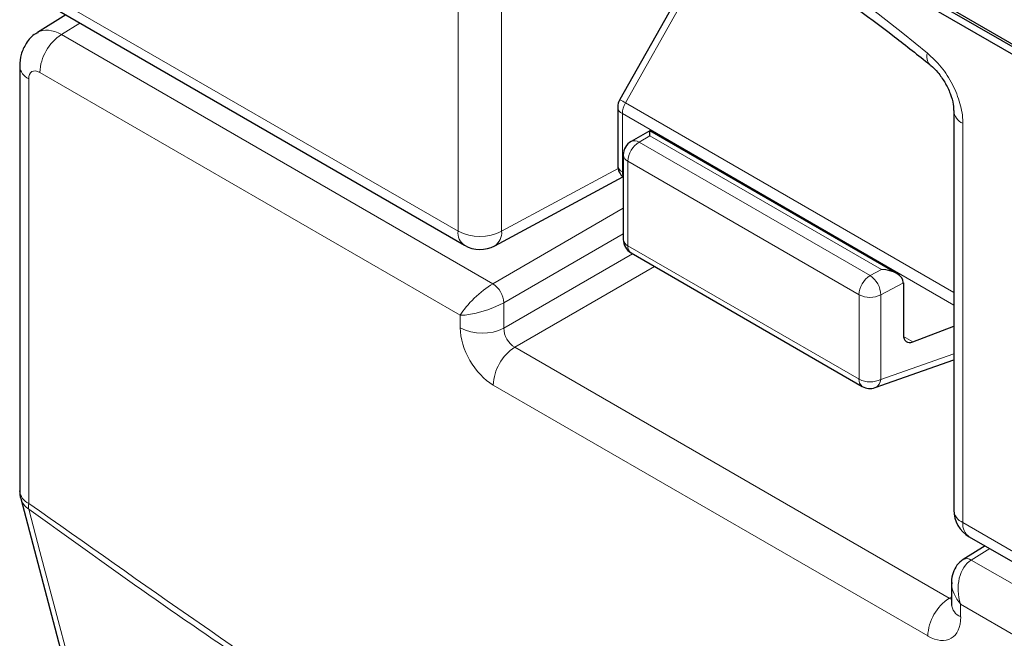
# Paper-space layout 'Blatt4' of a CAD drawing. Header units: millimetres. Extents: x 5 to 418, y 2 to 292.
# Tile 13 of 59: x 83 to 96, y 168 to 176. Entities that reach past the tile are written whole.
import ezdxf

# ---------------------------------------------------------------- set-up
doc = ezdxf.new("R2010")
doc.units = ezdxf.units.MM

psp = doc.layouts.new('Blatt4')

# ---------------------------------------------------------------- linework, layer by layer
at = {"color": 7, "linetype": 'Continuous', "lineweight": 25}
for p, q in [((85.186, 182.03), (99.328, 173.865)), ((88.807, 180.037), (99.328, 173.963)), ((88.835, 180.054), (99.357, 173.98)), ((92.428, 177.426), (91.119, 175.105)), ((83.737, 176.34), (89.121, 173.232)), ((83.99, 176.194), (83.625, 175.968)), ((83.396, 175.537), (83.396, 170.075)), ((91.093, 175.007), (91.093, 174.258)), ((95.416, 174.964), (95.416, 169.828)), ((91.503, 174.705), (91.264, 174.567)), ((94.682, 172.869), (91.503, 174.705)), ((91.164, 174.394), (91.164, 173.307)), ((89.51, 173.226), (91.157, 174.111)), ((91.264, 173.134), (94.239, 171.417)), ((94.768, 172.75), (94.768, 172.082)), ((94.89, 171.989), (95.416, 172.192)), ((94.405, 171.402), (95.416, 171.757)), ((83.409, 169.973), (87.214, 155.578)), ((95.616, 169.482), (101, 166.374)), ((95.819, 169.364), (95.539, 169.191)), ((95.388, 168.893), (95.388, 168.614))]:
    psp.add_line(p, q, dxfattribs=at)
at = {"color": 7, "linetype": 'Continuous', "lineweight": 18}
for p, q in [((89.038, 173.415), (89.038, 178.551)), ((89.598, 178.548), (89.598, 173.412)), ((92.502, 177.386), (91.193, 175.064)), ((83.654, 176.523), (89.038, 173.415)), ((84.17, 176.09), (83.932, 175.943)), ((83.932, 175.943), (89.485, 172.737)), ((83.513, 175.374), (83.513, 169.911)), ((89.066, 172.332), (83.654, 175.456)), ((91.193, 175.064), (95.416, 172.626)), ((91.152, 174.925), (95.416, 172.463)), ((91.152, 174.925), (91.152, 174.176)), ((95.533, 174.801), (95.533, 169.665)), ((91.505, 174.639), (91.366, 174.559)), ((94.485, 172.919), (91.505, 174.639)), ((91.366, 174.559), (94.341, 172.841)), ((94.197, 172.595), (91.222, 174.312)), ((91.222, 174.312), (91.222, 173.226)), ((89.598, 173.412), (91.097, 174.218)), ((91.152, 174.176), (91.164, 174.169)), ((89.485, 172.737), (91.164, 173.707)), ((91.164, 173.38), (89.626, 172.492)), ((91.222, 173.226), (94.197, 171.509)), ((89.626, 172.166), (91.284, 173.123)), ((91.567, 172.959), (89.768, 171.921)), ((94.341, 172.841), (94.485, 172.919)), ((94.768, 172.75), (94.478, 172.594)), ((94.197, 171.509), (94.197, 172.595)), ((94.478, 172.594), (94.478, 171.507)), ((89.626, 172.492), (89.626, 172.166)), ((89.066, 172.169), (89.066, 172.332)), ((94.769, 172.059), (94.89, 171.989)), ((89.768, 171.921), (95.359, 168.693)), ((94.478, 171.507), (95.416, 171.837)), ((95.081, 168.206), (89.49, 171.434)), ((95.533, 169.665), (100.917, 166.557)), ((95.879, 169.33), (95.642, 169.183)), ((95.642, 169.183), (101.195, 165.977)), ((95.359, 168.693), (95.388, 168.711)), ((100.917, 165.49), (95.505, 168.614)), ((95.505, 168.614), (95.505, 168.451))]:
    psp.add_line(p, q, dxfattribs=at)
at = {"color": 7, "linetype": 'Continuous', "lineweight": 18, "flags": 128}
psp.add_lwpolyline([(83.513, 169.838), (83.657, 169.293), (84.233, 167.114), (86.537, 158.397), (87.318, 155.444)], dxfattribs=at)
at = {"color": 7, "linetype": 'Continuous', "lineweight": 18}
for centre, radius, start, end in [((82.856, 160.982), 19.134, 50.3038, 69.7015), ((84.27, 175.427), 0.616, 123.2297, 177.3477), ((95.215, 175.657), 0.146, 160.8676, 224.0624), ((83.587, 175.551), 0.192, 184.0936, 247.1944), ((91.189, 175.014), 0.0961, 184.1293, 247.1908), ((90.255, 173.433), 1.882, 60.0865, 62.6603), ((91.44, 174.915), 0.289, 148.8563, 178.0435), ((95.607, 174.978), 0.192, 183.6006, 247.2434), ((91.529, 174.299), 0.307, 121.9772, 177.4454), ((91.308, 174.473), 0.104, 55.6476, 114.8655), ((91.262, 174.403), 0.0988, 185.0787, 246.2415), ((91.189, 174.265), 0.0961, 184.1293, 247.1908), ((91.28, 174.171), 0.128, 177.9594, 205.2133), ((89.228, 173.391), 0.192, 172.814, 235.8738), ((89.321, 173.962), 0.616, 242.6565, 296.7662), ((89.399, 173.393), 0.2, 303.6566, 5.5302), ((91.262, 173.316), 0.0988, 185.0787, 246.2415), ((91.322, 173.216), 0.101, 174.3555, 234.3323), ((94.503, 172.581), 0.307, 121.9772, 177.4454), ((94.17, 172.586), 0.307, 1.4471, 56.2436), ((89.31, 172.473), 0.317, 3.5222, 56.4778), ((94.339, 172.869), 0.308, 242.6565, 296.7662), ((89.349, 172.716), 0.616, 242.6565, 296.7662), ((90.105, 171.405), 0.616, 123.2297, 177.3477), ((94.339, 171.782), 0.308, 242.6565, 296.7662), ((94.297, 171.499), 0.101, 174.3555, 234.3323), ((94.354, 171.514), 0.124, 294.3783, 356.6373), ((83.592, 170.092), 0.198, 185.0787, 246.2415), ((83.627, 170.034), 0.226, 195.7134, 239.8477), ((83.782, 169.876), 0.272, 172.5246, 188.0684), ((95.613, 169.846), 0.198, 185.0787, 246.2415), ((95.73, 169.643), 0.198, 173.763, 234.9248), ((95.584, 169.101), 0.1, 54.4735, 116.3419), ((95.697, 168.177), 0.616, 123.2297, 177.3477), ((95.58, 168.628), 0.192, 184.1293, 247.1908)]:
    psp.add_arc(centre, radius, start, end, dxfattribs=at)
at = {"color": 7, "linetype": 'Continuous', "lineweight": 25}
for centre, radius, start, end in [((91.293, 175.007), 0.2, 150.5774, 180), ((91.364, 174.394), 0.2, 119.9972, 180), ((91.293, 174.258), 0.2, 180, 229.7258), ((89.321, 173.578), 0.4, 240.0027, 298.2656), ((91.364, 173.307), 0.2, 180, 240.0027), ((94.339, 171.59), 0.2, 240.0027, 289.3798), ((83.796, 170.075), 0.4, 180, 194.8064), ((95.816, 169.828), 0.4, 180, 240.0027)]:
    psp.add_arc(centre, radius, start, end, dxfattribs=at)
at = {"color": 7, "linetype": 'Continuous', "lineweight": 18}
for centre, major_axis, ratio, start_param, end_param in [((83.937, 175.456), (-0.31, 0.513), 0.577285, 5.486388, 6.284613), ((83.654, 175.292), (-0.1, 0.173), 0.577206, 5.498021, 7.068512), ((89.348, 172.495), (0.307, 0.283), 0.264838, 0.885369, 2.438712), ((89.348, 172.495), (0.399, 0.125), 0.264711, 3.844438, 5.397781), ((89.49, 171.924), (-0.3, 0.52), 0.577557, 0.785632, 2.356124), ((89.773, 172.087), (-0.1, 0.173), 0.618558, 0.785635, 2.356127), ((95.788, 168.778), (-0.053, 0.438), 0.71152, 0.311367, 1.86471), ((95.788, 168.778), (0.353, -0.265), 0.711499, 3.664378, 4.418325), ((95.364, 168.859), (-0.09, 0.179), 0.575107, 2.391031, 2.605162), ((95.081, 168.696), (-0.3, 0.52), 0.577206, 2.356428, 3.92692)]:
    psp.add_ellipse(centre, major_axis=major_axis, ratio=ratio, start_param=start_param, end_param=end_param, dxfattribs=at)
at = {"color": 7, "linetype": 'Continuous', "lineweight": 25}
for centre, major_axis, ratio, start_param, end_param in [((91.503, 174.474), (0, 0.231), 0.015248, 5.50652, 6.274383), ((94.482, 172.754), (0.285, -0.004), 0.577293, 0.017527, 1.570871), ((94.626, 172.831), (-0.1, 0.173), 0.577206, 3.92692, 3.944678), ((94.912, 172.162), (0.103, 0.172), 0.587369, 2.36515, 3.78643)]:
    psp.add_ellipse(centre, major_axis=major_axis, ratio=ratio, start_param=start_param, end_param=end_param, dxfattribs=at)
for points, knots in [([(89.645, 178.714), (89.835, 178.644), (90.388, 178.443), (91.318, 178.026), (92.431, 177.429), (93.546, 176.728), (94.439, 176.088), (94.957, 175.677), (95.109, 175.557)], [0, 0, 0, 0, 0.106109, 0.308603, 0.511101, 0.713584, 0.916095, 1, 1, 1, 1]), ([(83.631, 175.966), (83.621, 175.962), (83.557, 175.935), (83.477, 175.835), (83.407, 175.69), (83.399, 175.588), (83.396, 175.537)], [0, 0, 0, 0, 0.062383, 0.400489, 0.7071, 1, 1, 1, 1]), ([(95.109, 175.555), (95.113, 175.552), (95.145, 175.53), (95.216, 175.455), (95.305, 175.329), (95.375, 175.182), (95.412, 175.048), (95.414, 174.99), (95.415, 174.965)], [0, 0, 0, 0, 0.027249, 0.217947, 0.420667, 0.632806, 0.844533, 1, 1, 1, 1]), ([(95.539, 169.191), (95.509, 169.168), (95.451, 169.122), (95.403, 169.018), (95.383, 168.934), (95.39, 168.886), (95.392, 168.877)], [0, 0, 0, 0, 0.309312, 0.603282, 0.923148, 1, 1, 1, 1]), ([(95.388, 168.614), (95.387, 168.605), (95.386, 168.595), (95.388, 168.599), (95.388, 168.6)], [0, 0, 0, 0, 0.9119332, 1, 1, 1, 1])]:
    psp.add_open_spline(points, degree=3, knots=knots, dxfattribs=at)
at = {"color": 7, "linetype": 'Continuous', "lineweight": 18}
for points, knots in [([(95.533, 174.801), (95.533, 174.807), (95.533, 174.886), (95.506, 175.054), (95.408, 175.302), (95.261, 175.535), (95.138, 175.648), (95.077, 175.705)], [0, 0, 0, 0, 0.019366, 0.2645085, 0.5096539, 0.7548276, 1, 1, 1, 1]), ([(83.513, 169.911), (84.975, 168.881), (87.906, 166.815), (92.311, 164.133), (96.706, 161.74), (99.605, 160.436), (101.058, 159.783)], [0, 0, 0, 0, 0.250822, 0.502682, 0.750834, 1, 1, 1, 1]), ([(101.077, 159.699), (99.629, 160.35), (96.726, 161.656), (93.313, 163.513), (90.373, 165.242), (87.912, 166.786), (85.461, 168.439), (83.997, 169.49), (83.513, 169.838)], [0, 0, 0, 0, 0.2481436, 0.4972894, 0.5811434, 0.7488807, 0.9169293, 1, 1, 1, 1])]:
    psp.add_open_spline(points, degree=3, knots=knots, dxfattribs=at)

doc.saveas('drawing.dxf')
